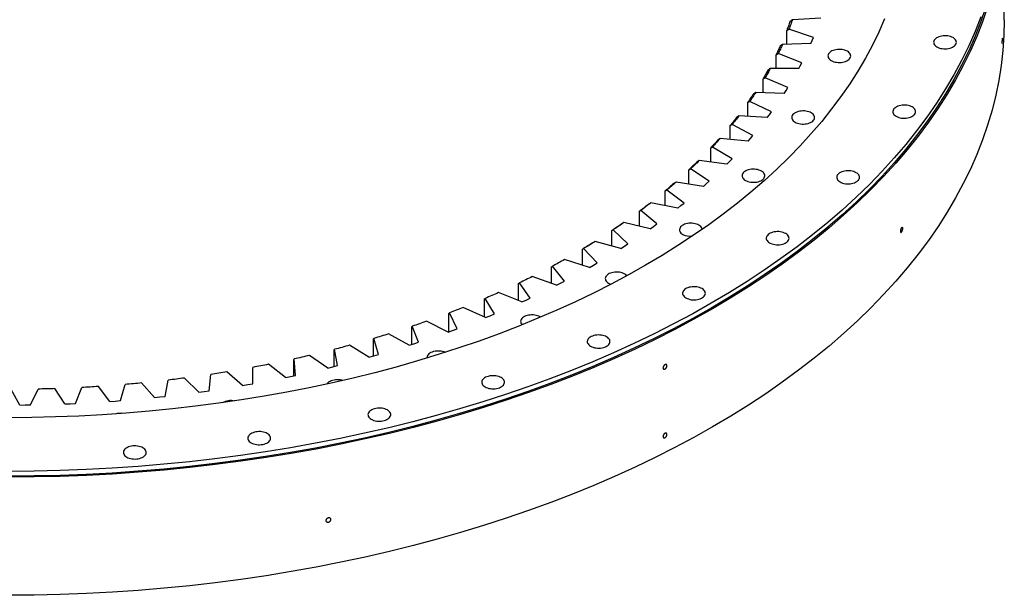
# Model space of a CAD drawing. Header units: millimetres. Extents: x -1621 to 15354, y 51780 to 65003.
# Tile 10 of 12: x 10079 to 11767, y 57390 to 58377. Entities that reach past the tile are written whole.
import ezdxf

# ---------------------------------------------------------------- set-up
doc = ezdxf.new("R2010")
doc.units = ezdxf.units.MM
doc.header["$LTSCALE"] = 50

msp = doc.modelspace()

# ---------------------------------------------------------------- linework, layer by layer
at = {"color": 7, "linetype": 'Continuous', "lineweight": 25}
for p, q in [((11766.8, 58375.9), (11766.8, 58578.4)), ((11403.6, 58376.7), (11399.4, 58373.2)), ((11452, 58379.7), (11403.6, 58376.7)), ((11393.9, 58358.6), (11397.6, 58360.6)), ((11393.9, 58334.8), (11393.9, 58358.6)), ((11439.6, 58346.4), (11397.6, 58360.6)), ((11386.6, 58334.6), (11382.4, 58331.2)), ((11435.2, 58336.1), (11386.6, 58334.6)), ((11435.2, 58336.1), (11437.4, 58341.2)), ((11437.4, 58341.2), (11439.6, 58346.4)), ((11375.6, 58316.7), (11379.1, 58318.7)), ((11375.6, 58293), (11375.6, 58316.7)), ((11419.7, 58303.1), (11379.1, 58318.7)), ((11414.3, 58293), (11417.1, 58298)), ((11417.1, 58298), (11419.7, 58303.1)), ((11365.6, 58293), (11361.4, 58289.8)), ((11414.3, 58293), (11365.6, 58293)), ((11353.3, 58275.6), (11356.6, 58277.4)), ((11353.3, 58251.8), (11353.3, 58275.6)), ((11395.7, 58260.6), (11356.6, 58277.4)), ((11340.8, 58252.2), (11336.6, 58249.1)), ((11389.4, 58250.6), (11340.8, 58252.2)), ((11389.4, 58250.6), (11392.6, 58255.6)), ((11392.6, 58255.6), (11395.7, 58260.6)), ((11327.1, 58235.2), (11330.3, 58236.9)), ((11327.1, 58211.3), (11327.1, 58235.2)), ((11367.7, 58218.9), (11330.3, 58236.9)), ((11360.5, 58209.1), (11364.2, 58214)), ((11364.2, 58214), (11367.7, 58218.9)), ((11297.1, 58195.6), (11300.2, 58197.2)), ((11335.9, 58178.1), (11300.2, 58197.2)), ((11312.1, 58212.2), (11307.9, 58209.2)), ((11360.5, 58209.1), (11312.1, 58212.2)), ((11297.1, 58171.5), (11297.1, 58195.6)), ((11279.7, 58173.2), (11275.6, 58170.3)), ((11327.7, 58168.6), (11279.7, 58173.2)), ((11327.7, 58168.6), (11331.9, 58173.3)), ((11331.9, 58173.3), (11335.9, 58178.1)), ((11263.5, 58157.1), (11266.4, 58158.6)), ((11263.5, 58132.7), (11263.5, 58157.1)), ((11300.2, 58138.4), (11266.4, 58158.6)), ((11243.6, 58135.3), (11239.5, 58132.5)), ((11291.2, 58129.1), (11243.6, 58135.3)), ((11291.2, 58129.1), (11295.7, 58133.7)), ((11295.7, 58133.7), (11300.2, 58138.4)), ((11226.2, 58119.7), (11229, 58121.1)), ((11226.2, 58094.9), (11226.2, 58119.7)), ((11260.8, 58099.9), (11229, 58121.1)), ((11204.1, 58098.5), (11200, 58095.9)), ((11250.9, 58090.9), (11204.1, 58098.5)), ((11250.9, 58090.9), (11255.9, 58095.4)), ((11255.9, 58095.4), (11260.8, 58099.9)), ((11185.5, 58083.5), (11188.1, 58084.9)), ((11185.5, 58058.3), (11185.5, 58083.5)), ((11217.8, 58062.6), (11188.1, 58084.9)), ((11161.1, 58063.1), (11157.1, 58060.6)), ((11207.1, 58054), (11161.1, 58063.1)), ((11212.5, 58058.3), (11217.8, 58062.6)), ((11141.4, 58048.7), (11143.8, 58050)), ((11141.4, 58022.8), (11141.4, 58048.7)), ((11171.4, 58026.8), (11143.8, 58050)), ((11207.1, 58054), (11212.5, 58058.3)), ((11114.8, 58029.1), (11110.9, 58026.7)), ((11159.9, 58018.5), (11114.8, 58029.1)), ((11094.1, 58015.3), (11096.3, 58016.5)), ((11094.1, 57988.7), (11094.1, 58015.3)), ((11121.7, 57992.5), (11096.3, 58016.5)), ((11159.9, 58018.5), (11165.7, 58022.6)), ((11165.7, 58022.6), (11171.4, 58026.8)), ((11065.3, 57996.5), (11061.5, 57994.3)), ((11109.4, 57984.6), (11065.3, 57996.5)), ((11043.7, 57983.4), (11045.7, 57984.6)), ((11043.7, 57956.1), (11043.7, 57983.4)), ((11068.8, 57959.8), (11045.7, 57984.6)), ((11109.4, 57984.6), (11115.6, 57988.5)), ((11115.6, 57988.5), (11121.7, 57992.5)), ((11055.8, 57952.3), (11012.9, 57965.6)), ((11062.3, 57956), (11068.8, 57959.8)), ((10990.4, 57953.2), (10992.1, 57954.3)), ((10990.4, 57924.9), (10990.4, 57953.2)), ((11012.8, 57928.9), (10992.1, 57954.3)), ((11055.8, 57952.3), (11062.3, 57956)), ((10999.2, 57921.8), (10957.6, 57936.4)), ((11006, 57925.3), (11012.8, 57928.9)), ((10934.2, 57924.7), (10935.8, 57925.8)), ((10934.2, 57895.2), (10934.2, 57924.7)), ((10954.1, 57899.7), (10935.8, 57925.8)), ((10999.2, 57921.8), (11006, 57925.3)), ((10875.5, 57898.1), (10876.9, 57899)), ((10875.5, 57867.2), (10875.5, 57898.1)), ((10892.6, 57872.4), (10876.9, 57899)), ((10939.7, 57893.1), (10899.6, 57909)), ((10939.7, 57893.1), (10946.9, 57896.3)), ((10946.9, 57896.3), (10954.1, 57899.7)), ((10877.7, 57866.3), (10839.1, 57883.4)), ((10813.2, 57841.5), (10776.3, 57859.8)), ((10814.3, 57873.3), (10815.5, 57874.2)), ((10814.3, 57841.9), (10814.3, 57873.3)), ((10828.7, 57847.2), (10815.5, 57874.2)), ((10877.7, 57866.3), (10885.2, 57869.3)), ((10885.2, 57869.3), (10892.6, 57872.4)), ((10750.9, 57850.5), (10751.8, 57851.4)), ((10750.9, 57820.1), (10750.9, 57850.5)), ((10762.5, 57823.9), (10751.8, 57851.4)), ((10813.2, 57841.5), (10821, 57844.3)), ((10821, 57844.3), (10828.7, 57847.2)), ((10685.4, 57829.7), (10686.1, 57830.5)), ((10685.4, 57800.3), (10685.4, 57829.7)), ((10694.2, 57802.8), (10686.1, 57830.5)), ((10746.5, 57818.7), (10711.4, 57838.2)), ((10618.1, 57811), (10618.5, 57811.8)), ((10618.1, 57782.4), (10618.1, 57811)), ((10623.9, 57783.9), (10618.5, 57811.8)), ((10677.7, 57798.1), (10644.5, 57818.7)), ((10746.5, 57818.7), (10754.5, 57821.3)), ((10754.5, 57821.3), (10762.5, 57823.9)), ((10549.1, 57794.4), (10549.3, 57795.3)), ((10549.1, 57766.6), (10549.1, 57794.4)), ((10552, 57767.2), (10549.3, 57795.3)), ((10607, 57779.7), (10575.8, 57801.3)), ((10677.7, 57798.1), (10685.9, 57800.4)), ((10685.9, 57800.4), (10694.2, 57802.8)), ((10478.7, 57752.8), (10478.6, 57780.9)), ((10478.6, 57780.1), (10478.6, 57780.9)), ((10478.6, 57752.8), (10478.6, 57780.1)), ((10534.8, 57763.6), (10505.7, 57786.1)), ((10607, 57779.7), (10615.5, 57781.8)), ((10615.5, 57781.8), (10623.9, 57783.9)), ((10328.4, 57731.1), (10333.6, 57759)), ((10386.2, 57738.3), (10361.5, 57762.5)), ((10404, 57740.8), (10406.6, 57768.8)), ((10461.1, 57749.8), (10434.2, 57773.2)), ((10534.8, 57763.6), (10543.4, 57765.4)), ((10543.4, 57765.4), (10552, 57767.2)), ((10079.1, 57716.3), (10064.2, 57743.1)), ((10097.5, 57716.5), (10110.6, 57743.6)), ((10156.6, 57718.1), (10139.1, 57744.4)), ((10174.9, 57718.9), (10185.4, 57746.4)), ((10233.7, 57722.4), (10213.8, 57748.1)), ((10251.9, 57723.8), (10259.8, 57751.5)), ((10310.3, 57729.1), (10288, 57754.1)), ((10395.1, 57739.5), (10404, 57740.8)), ((10461.1, 57749.8), (10469.9, 57751.3)), ((10469.9, 57751.3), (10478.7, 57752.8)), ((10242.8, 57723.1), (10251.9, 57723.8)), ((10310.3, 57729.1), (10319.4, 57730.1)), ((10319.4, 57730.1), (10328.4, 57731.1)), ((10386.2, 57738.3), (10395.1, 57739.5)), ((10079.1, 57716.3), (10088.3, 57716.4)), ((10088.3, 57716.4), (10097.5, 57716.5)), ((10156.6, 57718.1), (10165.7, 57718.5)), ((10165.7, 57718.5), (10174.9, 57718.9)), ((10233.7, 57722.4), (10242.8, 57723.1))]:
    msp.add_line(p, q, dxfattribs=at)
at = {"color": 7, "linetype": 'Continuous', "lineweight": 25, "flags": 128}
for points in [[(11735.2, 58399), (11726.5, 58373.8), (11716.7, 58348.7), (11705.7, 58323.7), (11693.6, 58298.9), (11680.3, 58274.3), (11666, 58249.9), (11650.6, 58225.7), (11634, 58201.8), (11616.4, 58178.1), (11597.7, 58154.7), (11578, 58131.6), (11557.2, 58108.8), (11535.4, 58086.4), (11512.6, 58064.2), (11488.8, 58042.4), (11464, 58021), (11438.2, 58000), (11411.5, 57979.3), (11383.9, 57959.1), (11355.4, 57939.3), (11326, 57919.9), (11295.7, 57901), (11264.5, 57882.6), (11232.6, 57864.6), (11199.8, 57847.1), (11166.3, 57830.1), (11131.9, 57813.7), (11096.9, 57797.7), (11061.2, 57782.3), (11024.7, 57767.4), (10987.6, 57753.1), (10949.9, 57739.4), (10911.5, 57726.2), (10872.6, 57713.6), (10833.1, 57701.6), (10793.1, 57690.2), (10752.6, 57679.4), (10711.6, 57669.3), (10670.1, 57659.7), (10628.2, 57650.8), (10586, 57642.5), (10543.4, 57634.9), (10500.4, 57627.9), (10457.2, 57621.6), (10413.7, 57615.9), (10369.9, 57610.9), (10325.9, 57606.5), (10281.8, 57602.8), (10237.4, 57599.8), (10193, 57597.4), (10148.5, 57595.7), (10103.9, 57594.7), (10059.3, 57594.4)], [(11738.2, 58398.7), (11729.5, 58373.4), (11719.6, 58348.2), (11708.6, 58323.2), (11696.5, 58298.4), (11683.2, 58273.8), (11668.8, 58249.3), (11653.4, 58225.1), (11636.8, 58201.1), (11619.1, 58177.4), (11600.4, 58154), (11580.7, 58130.9), (11559.9, 58108), (11538, 58085.5), (11515.2, 58063.3), (11491.3, 58041.5), (11466.5, 58020), (11440.7, 57999), (11413.9, 57978.3), (11386.2, 57958), (11357.7, 57938.2), (11328.2, 57918.8), (11297.8, 57899.8), (11266.7, 57881.4), (11234.6, 57863.3), (11201.8, 57845.8), (11168.2, 57828.8), (11133.8, 57812.3), (11098.7, 57796.3), (11062.9, 57780.9), (11026.4, 57766), (10989.2, 57751.7), (10951.4, 57737.9), (10913, 57724.7), (10874, 57712.1), (10834.5, 57700.1), (10794.4, 57688.7), (10753.8, 57677.9), (10712.7, 57667.7), (10671.2, 57658.1), (10629.2, 57649.2), (10586.9, 57640.9), (10544.2, 57633.2), (10501.2, 57626.2), (10457.9, 57619.9), (10414.3, 57614.2), (10370.4, 57609.1), (10326.4, 57604.8), (10282.1, 57601.1), (10237.8, 57598), (10193.2, 57595.7), (10148.6, 57594), (10104, 57593), (10059.3, 57592.6)], [(11726.5, 58381.9), (11716.7, 58356.8), (11705.7, 58331.9), (11693.6, 58307.1), (11680.3, 58282.5), (11666, 58258.1), (11650.6, 58233.9), (11634, 58210), (11616.4, 58186.3), (11597.7, 58162.9), (11578, 58139.8), (11557.2, 58117), (11535.4, 58094.5), (11512.6, 58072.4), (11488.8, 58050.6), (11464, 58029.2), (11438.2, 58008.2), (11411.5, 57987.5), (11383.9, 57967.3), (11355.4, 57947.5), (11326, 57928.1), (11295.7, 57909.2), (11264.5, 57890.7), (11232.6, 57872.8), (11199.8, 57855.3), (11166.3, 57838.3), (11131.9, 57821.8), (11096.9, 57805.9), (11061.2, 57790.5), (11024.7, 57775.6), (10987.6, 57761.3), (10949.9, 57747.5), (10911.5, 57734.4), (10872.6, 57721.8), (10833.1, 57709.8), (10793.1, 57698.4), (10752.6, 57687.6), (10711.6, 57677.4), (10670.1, 57667.9), (10628.2, 57659), (10586, 57650.7), (10543.4, 57643.1), (10500.4, 57636.1), (10457.2, 57629.7), (10413.7, 57624), (10369.9, 57619), (10325.9, 57614.7), (10281.8, 57611), (10237.4, 57607.9), (10193, 57605.6), (10148.5, 57603.9), (10103.9, 57602.9), (10059.3, 57602.5)], [(11561.6, 58378.3), (11551.6, 58355.7), (11540.6, 58333.2), (11528.7, 58310.9), (11515.7, 58288.8), (11501.7, 58266.9), (11486.7, 58245.2), (11470.7, 58223.8), (11453.8, 58202.5), (11435.9, 58181.6), (11417, 58160.9), (11397.3, 58140.6), (11376.6, 58120.5), (11355, 58100.8), (11332.5, 58081.3), (11309.2, 58062.3), (11285, 58043.6), (11260, 58025.2), (11234.1, 58007.3), (11207.4, 57989.7), (11180, 57972.6), (11151.8, 57955.9), (11122.8, 57939.6), (11093.1, 57923.7), (11062.7, 57908.3), (11031.6, 57893.4), (10999.8, 57878.9), (10967.4, 57865), (10934.4, 57851.5), (10900.7, 57838.5), (10866.5, 57826), (10831.8, 57814.1), (10796.5, 57802.7), (10760.7, 57791.8), (10724.4, 57781.5), (10687.7, 57771.7), (10650.5, 57762.5), (10612.9, 57753.9), (10575, 57745.8), (10536.7, 57738.3), (10498.1, 57731.3), (10459.1, 57725), (10419.9, 57719.3), (10380.5, 57714.1), (10340.8, 57709.6), (10301, 57705.6), (10260.9, 57702.2), (10220.8, 57699.5), (10180.5, 57697.4), (10140.1, 57695.8), (10099.7, 57694.9), (10059.3, 57694.6)], [(11766.8, 58375.9), (11766.2, 58350.1), (11764.4, 58324.3), (11761.5, 58298.5), (11757.4, 58272.8), (11752.2, 58247.2), (11745.7, 58221.7), (11738.2, 58196.2), (11729.5, 58170.9), (11719.6, 58145.7), (11708.6, 58120.7), (11696.5, 58095.9), (11683.2, 58071.3), (11668.8, 58046.8), (11653.4, 58022.6), (11636.8, 57998.6), (11619.1, 57974.9), (11600.4, 57951.5), (11580.7, 57928.4), (11559.9, 57905.5), (11538, 57883), (11515.2, 57860.8), (11491.3, 57839), (11466.5, 57817.5), (11440.7, 57796.5), (11413.9, 57775.8), (11386.2, 57755.5), (11357.7, 57735.7), (11328.2, 57716.3), (11297.8, 57697.3), (11266.7, 57678.9), (11234.6, 57660.8), (11201.8, 57643.3), (11168.2, 57626.3), (11133.8, 57609.8), (11098.7, 57593.8), (11062.9, 57578.4), (11026.4, 57563.5), (10989.2, 57549.2), (10951.4, 57535.4), (10913, 57522.2), (10874, 57509.6), (10834.5, 57497.6), (10794.4, 57486.2), (10753.8, 57475.4), (10712.7, 57465.2), (10671.2, 57455.6), (10629.2, 57446.7), (10586.9, 57438.4), (10544.2, 57430.7), (10501.2, 57423.7), (10457.9, 57417.4), (10414.3, 57411.7), (10370.4, 57406.6), (10326.4, 57402.3), (10282.1, 57398.6), (10237.8, 57395.5), (10193.2, 57393.2), (10148.6, 57391.5), (10104, 57390.5), (10059.3, 57390.1)], [(11399.4, 58373.2), (11398.7, 58371.4), (11398.1, 58369.5), (11397.4, 58367.7), (11396.7, 58365.9), (11396, 58364), (11395.3, 58362.2), (11394.6, 58360.4), (11393.9, 58358.6)], [(11403.6, 58376.7), (11402.8, 58374.7), (11402.1, 58372.7), (11401.4, 58370.7), (11400.6, 58368.6), (11399.9, 58366.6), (11399.1, 58364.6), (11398.3, 58362.6), (11397.6, 58360.6)], [(11651.3, 58330.2), (11653.3, 58329.2), (11655.6, 58328.3), (11658, 58327.7), (11660.5, 58327.2), (11663.1, 58326.9), (11665.8, 58326.9), (11668.4, 58327), (11671, 58327.4), (11673.5, 58328), (11675.8, 58328.7), (11677.9, 58329.6), (11679.8, 58330.7), (11681.4, 58332), (11682.7, 58333.3), (11683.7, 58334.7), (11684.3, 58336.2), (11684.6, 58337.7), (11684.5, 58339.3), (11684.1, 58340.8), (11683.3, 58342.3), (11682.1, 58343.6), (11680.7, 58344.9), (11678.9, 58346.1), (11676.9, 58347.1), (11674.7, 58347.9), (11672.3, 58348.6), (11669.7, 58349.1), (11667.1, 58349.3), (11664.5, 58349.4), (11661.8, 58349.2), (11659.2, 58348.9), (11656.7, 58348.3), (11654.4, 58347.5), (11652.3, 58346.6), (11650.4, 58345.5), (11648.8, 58344.3), (11647.5, 58343), (11646.5, 58341.5), (11645.9, 58340), (11645.6, 58338.5), (11645.7, 58337), (11646.2, 58335.5), (11647, 58334), (11648.1, 58332.6), (11649.6, 58331.3), (11651.3, 58330.2)], [(11382.4, 58331.2), (11381.6, 58329.4), (11380.7, 58327.6), (11379.9, 58325.8), (11379, 58323.9), (11378.2, 58322.1), (11377.3, 58320.3), (11376.4, 58318.5), (11375.6, 58316.7)], [(11386.6, 58334.6), (11385.7, 58332.6), (11384.8, 58330.6), (11383.8, 58328.6), (11382.9, 58326.6), (11381.9, 58324.6), (11381, 58322.6), (11380, 58320.7), (11379.1, 58318.7)], [(11470.2, 58306.7), (11472.2, 58305.7), (11474.5, 58304.9), (11476.9, 58304.2), (11479.4, 58303.8), (11482, 58303.5), (11484.7, 58303.4), (11487.3, 58303.6), (11489.9, 58304), (11492.4, 58304.5), (11494.7, 58305.3), (11496.8, 58306.2), (11498.7, 58307.3), (11500.3, 58308.5), (11501.6, 58309.9), (11502.6, 58311.3), (11503.2, 58312.8), (11503.5, 58314.3), (11503.4, 58315.9), (11503, 58317.4), (11502.2, 58318.8), (11501, 58320.2), (11499.5, 58321.5), (11497.8, 58322.7), (11495.8, 58323.7), (11493.6, 58324.5), (11491.2, 58325.2), (11488.6, 58325.6), (11486, 58325.9), (11483.3, 58326), (11480.7, 58325.8), (11478.1, 58325.4), (11475.6, 58324.9), (11473.3, 58324.1), (11471.2, 58323.2), (11469.3, 58322.1), (11467.7, 58320.9), (11466.4, 58319.5), (11465.4, 58318.1), (11464.8, 58316.6), (11464.5, 58315.1), (11464.6, 58313.5), (11465.1, 58312), (11465.9, 58310.6), (11467, 58309.2), (11468.5, 58307.9), (11470.2, 58306.7)], [(11361.4, 58289.8), (11360.4, 58288), (11359.4, 58286.2), (11358.4, 58284.4), (11357.4, 58282.7), (11356.4, 58280.9), (11355.3, 58279.1), (11354.3, 58277.3), (11353.3, 58275.6)], [(11365.6, 58293), (11364.5, 58291.1), (11363.4, 58289.1), (11362.3, 58287.1), (11361.2, 58285.2), (11360.1, 58283.2), (11358.9, 58281.3), (11357.8, 58279.3), (11356.6, 58277.4)], [(11336.6, 58249.1), (11335.4, 58247.3), (11334.3, 58245.6), (11333.1, 58243.8), (11331.9, 58242.1), (11330.7, 58240.4), (11329.5, 58238.6), (11328.3, 58236.9), (11327.1, 58235.2)], [(11340.8, 58252.2), (11339.5, 58250.3), (11338.2, 58248.4), (11336.9, 58246.4), (11335.6, 58244.5), (11334.3, 58242.6), (11333, 58240.7), (11331.6, 58238.8), (11330.3, 58236.9)], [(11581.4, 58211.3), (11583.4, 58210.3), (11585.7, 58209.4), (11588.1, 58208.8), (11590.6, 58208.3), (11593.2, 58208.1), (11595.9, 58208), (11598.5, 58208.2), (11601.1, 58208.5), (11603.6, 58209.1), (11605.9, 58209.8), (11608, 58210.8), (11609.9, 58211.9), (11611.5, 58213.1), (11612.8, 58214.4), (11613.8, 58215.8), (11614.4, 58217.3), (11614.7, 58218.9), (11614.6, 58220.4), (11614.2, 58221.9), (11613.4, 58223.4), (11612.2, 58224.8), (11610.8, 58226.1), (11609, 58227.2), (11607, 58228.2), (11604.8, 58229.1), (11602.4, 58229.7), (11599.8, 58230.2), (11597.2, 58230.4), (11594.6, 58230.5), (11591.9, 58230.3), (11589.3, 58230), (11586.8, 58229.4), (11584.5, 58228.7), (11582.4, 58227.7), (11580.5, 58226.6), (11578.9, 58225.4), (11577.6, 58224.1), (11576.6, 58222.7), (11576, 58221.2), (11575.7, 58219.6), (11575.8, 58218.1), (11576.3, 58216.6), (11577.1, 58215.1), (11578.2, 58213.7), (11579.7, 58212.4), (11581.4, 58211.3)], [(11408.2, 58201.3), (11410.2, 58200.3), (11412.4, 58199.4), (11414.8, 58198.8), (11417.4, 58198.3), (11420, 58198), (11422.7, 58198), (11425.3, 58198.1), (11427.9, 58198.5), (11430.4, 58199.1), (11432.7, 58199.8), (11434.8, 58200.7), (11436.7, 58201.8), (11438.3, 58203.1), (11439.6, 58204.4), (11440.6, 58205.8), (11441.2, 58207.3), (11441.5, 58208.8), (11441.4, 58210.4), (11440.9, 58211.9), (11440.1, 58213.4), (11439, 58214.7), (11437.5, 58216), (11435.8, 58217.2), (11433.8, 58218.2), (11431.6, 58219), (11429.1, 58219.7), (11426.6, 58220.2), (11424, 58220.4), (11421.3, 58220.5), (11418.7, 58220.3), (11416.1, 58220), (11413.6, 58219.4), (11411.3, 58218.6), (11409.2, 58217.7), (11407.3, 58216.6), (11405.7, 58215.4), (11404.4, 58214.1), (11403.4, 58212.6), (11402.8, 58211.1), (11402.5, 58209.6), (11402.6, 58208.1), (11403, 58206.6), (11403.9, 58205.1), (11405, 58203.7), (11406.5, 58202.4), (11408.2, 58201.3)], [(11307.9, 58209.2), (11306.6, 58207.5), (11305.3, 58205.8), (11303.9, 58204.1), (11302.6, 58202.4), (11301.2, 58200.7), (11299.9, 58199), (11298.5, 58197.3), (11297.1, 58195.6)], [(11312.1, 58212.2), (11310.6, 58210.3), (11309.2, 58208.5), (11307.7, 58206.6), (11306.2, 58204.7), (11304.7, 58202.8), (11303.2, 58201), (11301.7, 58199.1), (11300.2, 58197.2)], [(11275.6, 58170.3), (11274.1, 58168.7), (11272.6, 58167), (11271.1, 58165.4), (11269.6, 58163.7), (11268.1, 58162.1), (11266.5, 58160.4), (11265, 58158.8), (11263.5, 58157.1)], [(11279.7, 58173.2), (11278.1, 58171.4), (11276.4, 58169.6), (11274.8, 58167.7), (11273.1, 58165.9), (11271.4, 58164.1), (11269.8, 58162.3), (11268.1, 58160.4), (11266.4, 58158.6)], [(11239.5, 58132.5), (11237.9, 58130.9), (11236.3, 58129.3), (11234.6, 58127.7), (11232.9, 58126.1), (11231.3, 58124.5), (11229.6, 58122.9), (11227.9, 58121.3), (11226.2, 58119.7)], [(11243.6, 58135.3), (11241.8, 58133.5), (11240, 58131.7), (11238.2, 58130), (11236.4, 58128.2), (11234.5, 58126.4), (11232.7, 58124.7), (11230.8, 58122.9), (11229, 58121.1)], [(11322.9, 58101.4), (11324.9, 58100.4), (11327.1, 58099.5), (11329.5, 58098.9), (11332, 58098.4), (11334.7, 58098.1), (11337.3, 58098.1), (11340, 58098.2), (11342.6, 58098.6), (11345, 58099.2), (11347.4, 58099.9), (11349.5, 58100.8), (11351.4, 58101.9), (11353, 58103.2), (11354.3, 58104.5), (11355.2, 58105.9), (11355.9, 58107.4), (11356.1, 58109), (11356.1, 58110.5), (11355.6, 58112), (11354.8, 58113.5), (11353.7, 58114.9), (11352.2, 58116.1), (11350.4, 58117.3), (11348.4, 58118.3), (11346.2, 58119.1), (11343.8, 58119.8), (11341.3, 58120.3), (11338.7, 58120.5), (11336, 58120.6), (11333.3, 58120.4), (11330.8, 58120.1), (11328.3, 58119.5), (11326, 58118.7), (11323.8, 58117.8), (11322, 58116.7), (11320.4, 58115.5), (11319, 58114.2), (11318.1, 58112.7), (11317.4, 58111.2), (11317.2, 58109.7), (11317.3, 58108.2), (11317.7, 58106.7), (11318.5, 58105.2), (11319.7, 58103.8), (11321.1, 58102.5), (11322.9, 58101.4)], [(11485.2, 58098.7), (11487.3, 58097.7), (11489.5, 58096.8), (11491.9, 58096.2), (11494.4, 58095.7), (11497, 58095.5), (11499.7, 58095.4), (11502.4, 58095.6), (11504.9, 58095.9), (11507.4, 58096.5), (11509.7, 58097.2), (11511.9, 58098.2), (11513.7, 58099.3), (11515.3, 58100.5), (11516.6, 58101.8), (11517.6, 58103.3), (11518.3, 58104.7), (11518.5, 58106.3), (11518.4, 58107.8), (11518, 58109.3), (11517.2, 58110.8), (11516, 58112.2), (11514.6, 58113.5), (11512.8, 58114.6), (11510.8, 58115.6), (11508.6, 58116.5), (11506.2, 58117.1), (11503.7, 58117.6), (11501, 58117.9), (11498.4, 58117.9), (11495.7, 58117.7), (11493.1, 58117.4), (11490.7, 58116.8), (11488.3, 58116.1), (11486.2, 58115.1), (11484.3, 58114.1), (11482.7, 58112.8), (11481.4, 58111.5), (11480.5, 58110.1), (11479.8, 58108.6), (11479.5, 58107), (11479.6, 58105.5), (11480.1, 58104), (11480.9, 58102.5), (11482, 58101.1), (11483.5, 58099.9), (11485.2, 58098.7)], [(11200, 58095.9), (11198.2, 58094.4), (11196.4, 58092.8), (11194.6, 58091.3), (11192.8, 58089.7), (11191, 58088.2), (11189.2, 58086.6), (11187.3, 58085.1), (11185.5, 58083.5)], [(11204.1, 58098.5), (11202.1, 58096.8), (11200.1, 58095.1), (11198.1, 58093.4), (11196.1, 58091.7), (11194.1, 58090), (11192.1, 58088.3), (11190.1, 58086.6), (11188.1, 58084.9)], [(11161.1, 58063.1), (11158.9, 58061.4), (11156.8, 58059.8), (11154.6, 58058.1), (11152.5, 58056.5), (11150.3, 58054.9), (11148.2, 58053.2), (11146, 58051.6), (11143.8, 58050)], [(11157.1, 58060.6), (11155.1, 58059.1), (11153.2, 58057.6), (11151.3, 58056.1), (11149.3, 58054.6), (11147.3, 58053.1), (11145.4, 58051.7), (11143.4, 58050.2), (11141.4, 58048.7)], [(11114.8, 58029.1), (11112.5, 58027.5), (11110.2, 58025.9), (11107.9, 58024.3), (11105.6, 58022.8), (11103.3, 58021.2), (11101, 58019.6), (11098.6, 58018.1), (11096.3, 58016.5)], [(11248.9, 58017.5), (11248.9, 58017.9), (11248.4, 58019.4), (11247.6, 58020.9), (11246.5, 58022.2), (11245, 58023.5), (11243.3, 58024.7), (11241.2, 58025.7), (11239, 58026.5), (11236.6, 58027.2), (11234.1, 58027.7), (11231.5, 58027.9), (11228.8, 58028), (11226.2, 58027.8), (11223.6, 58027.5), (11221.1, 58026.9), (11218.8, 58026.1), (11216.7, 58025.2), (11214.8, 58024.1), (11213.2, 58022.9), (11211.9, 58021.6), (11210.9, 58020.1), (11210.3, 58018.6), (11210, 58017.1), (11210.1, 58015.6), (11210.5, 58014.1), (11211.3, 58012.6), (11212.5, 58011.2), (11213.9, 58009.9), (11215.7, 58008.8)], [(11110.9, 58026.7), (11108.8, 58025.3), (11106.7, 58023.8), (11104.6, 58022.4), (11102.5, 58021), (11100.4, 58019.6), (11098.3, 58018.1), (11096.2, 58016.7), (11094.1, 58015.3)], [(11364.4, 57994.3), (11366.4, 57993.3), (11368.7, 57992.5), (11371.1, 57991.8), (11373.6, 57991.3), (11376.2, 57991.1), (11378.9, 57991), (11381.5, 57991.2), (11384.1, 57991.5), (11386.6, 57992.1), (11388.9, 57992.9), (11391, 57993.8), (11392.9, 57994.9), (11394.5, 57996.1), (11395.8, 57997.4), (11396.8, 57998.9), (11397.4, 58000.4), (11397.7, 58001.9), (11397.6, 58003.4), (11397.2, 58004.9), (11396.4, 58006.4), (11395.2, 58007.8), (11393.8, 58009.1), (11392, 58010.2), (11390, 58011.2), (11387.8, 58012.1), (11385.4, 58012.7), (11382.8, 58013.2), (11380.2, 58013.5), (11377.6, 58013.5), (11374.9, 58013.4), (11372.3, 58013), (11369.8, 58012.4), (11367.5, 58011.7), (11365.4, 58010.8), (11363.5, 58009.7), (11361.9, 58008.4), (11360.6, 58007.1), (11359.6, 58005.7), (11359, 58004.2), (11358.7, 58002.7), (11358.8, 58001.1), (11359.3, 57999.6), (11360.1, 57998.1), (11361.2, 57996.8), (11362.7, 57995.5), (11364.4, 57994.3)], [(11061.5, 57994.3), (11059.3, 57992.9), (11057.1, 57991.6), (11054.9, 57990.2), (11052.7, 57988.9), (11050.4, 57987.5), (11048.2, 57986.1), (11045.9, 57984.8), (11043.7, 57983.4)], [(11065.3, 57996.5), (11062.9, 57995), (11060.5, 57993.5), (11058, 57992), (11055.6, 57990.5), (11053.1, 57989), (11050.6, 57987.6), (11048.2, 57986.1), (11045.7, 57984.6)], [(11012.9, 57965.6), (11010.3, 57964.2), (11007.7, 57962.8), (11005.1, 57961.4), (11002.6, 57959.9), (11000, 57958.5), (10997.4, 57957.1), (10994.8, 57955.7), (10992.1, 57954.3)], [(11119.8, 57937.9), (11119.3, 57938.5), (11117.8, 57939.8), (11116, 57940.9), (11114, 57942), (11111.8, 57942.8), (11109.4, 57943.5), (11106.9, 57943.9), (11104.2, 57944.2), (11101.6, 57944.2), (11098.9, 57944.1), (11096.4, 57943.7), (11093.9, 57943.1), (11091.6, 57942.4), (11089.4, 57941.5), (11087.6, 57940.4), (11085.9, 57939.2), (11084.6, 57937.8), (11083.7, 57936.4), (11083, 57934.9), (11082.8, 57933.4), (11082.9, 57931.8), (11083.3, 57930.3), (11084.1, 57928.9), (11085.3, 57927.5), (11086.7, 57926.2), (11088.5, 57925), (11088.5, 57925)], [(10957.6, 57936.4), (10954.9, 57935.1), (10952.2, 57933.7), (10949.5, 57932.4), (10946.7, 57931.1), (10944, 57929.7), (10941.3, 57928.4), (10938.6, 57927.1), (10935.8, 57925.8)], [(11088.5, 57925), (11090.5, 57924), (11092.3, 57923.3)], [(11221, 57899.9), (11223.1, 57898.9), (11225.3, 57898.1), (11227.7, 57897.4), (11230.2, 57896.9), (11232.8, 57896.7), (11235.5, 57896.6), (11238.1, 57896.8), (11240.7, 57897.2), (11243.2, 57897.7), (11245.5, 57898.5), (11247.7, 57899.4), (11249.5, 57900.5), (11251.1, 57901.7), (11252.4, 57903.1), (11253.4, 57904.5), (11254.1, 57906), (11254.3, 57907.5), (11254.2, 57909), (11253.8, 57910.6), (11253, 57912), (11251.8, 57913.4), (11250.4, 57914.7), (11248.6, 57915.8), (11246.6, 57916.9), (11244.4, 57917.7), (11242, 57918.4), (11239.5, 57918.8), (11236.8, 57919.1), (11234.2, 57919.1), (11231.5, 57919), (11228.9, 57918.6), (11226.5, 57918.1), (11224.1, 57917.3), (11222, 57916.4), (11220.1, 57915.3), (11218.5, 57914.1), (11217.2, 57912.7), (11216.2, 57911.3), (11215.6, 57909.8), (11215.3, 57908.3), (11215.4, 57906.7), (11215.9, 57905.2), (11216.7, 57903.8), (11217.8, 57902.4), (11219.3, 57901.1), (11221, 57899.9)], [(10899.6, 57909), (10896.8, 57907.7), (10894, 57906.5), (10891.1, 57905.2), (10888.3, 57904), (10885.4, 57902.7), (10882.6, 57901.5), (10879.7, 57900.3), (10876.9, 57899)], [(10839.1, 57883.4), (10836.2, 57882.3), (10833.2, 57881.1), (10830.3, 57879.9), (10827.3, 57878.8), (10824.4, 57877.6), (10821.4, 57876.5), (10818.5, 57875.4), (10815.5, 57874.2)], [(10776.3, 57859.8), (10773.3, 57858.8), (10770.2, 57857.7), (10767.2, 57856.6), (10764.1, 57855.6), (10761.1, 57854.5), (10758, 57853.4), (10754.9, 57852.4), (10751.8, 57851.4)], [(10972, 57866.9), (10971, 57867.5), (10969, 57868.5), (10966.8, 57869.4), (10964.3, 57870), (10961.8, 57870.5), (10959.2, 57870.7), (10956.5, 57870.8), (10953.9, 57870.6), (10951.3, 57870.3), (10948.8, 57869.7), (10946.5, 57869), (10944.4, 57868), (10942.5, 57866.9), (10940.9, 57865.7), (10939.6, 57864.4), (10938.6, 57862.9), (10938, 57861.5), (10937.7, 57859.9), (10937.8, 57858.4), (10938.2, 57856.9), (10939.1, 57855.4), (10940.2, 57854), (10940.4, 57853.9)], [(10711.4, 57838.2), (10708.2, 57837.3), (10705.1, 57836.3), (10701.9, 57835.3), (10698.8, 57834.3), (10695.6, 57833.4), (10692.5, 57832.4), (10689.3, 57831.5), (10686.1, 57830.5)], [(11057.5, 57817.2), (11059.6, 57816.1), (11061.8, 57815.3), (11064.2, 57814.6), (11066.7, 57814.2), (11069.3, 57813.9), (11072, 57813.9), (11074.6, 57814), (11077.2, 57814.4), (11079.7, 57814.9), (11082, 57815.7), (11084.2, 57816.6), (11086, 57817.7), (11087.6, 57818.9), (11088.9, 57820.3), (11089.9, 57821.7), (11090.6, 57823.2), (11090.8, 57824.7), (11090.7, 57826.3), (11090.3, 57827.8), (11089.5, 57829.2), (11088.3, 57830.6), (11086.9, 57831.9), (11085.1, 57833.1), (11083.1, 57834.1), (11080.9, 57834.9), (11078.5, 57835.6), (11076, 57836), (11073.3, 57836.3), (11070.7, 57836.4), (11068, 57836.2), (11065.4, 57835.8), (11063, 57835.3), (11060.6, 57834.5), (11058.5, 57833.6), (11056.6, 57832.5), (11055, 57831.3), (11053.7, 57829.9), (11052.8, 57828.5), (11052.1, 57827), (11051.8, 57825.5), (11051.9, 57824), (11052.4, 57822.4), (11053.2, 57821), (11054.3, 57819.6), (11055.8, 57818.3), (11057.5, 57817.2)], [(10644.5, 57818.7), (10641.3, 57817.8), (10638, 57817), (10634.8, 57816.1), (10631.5, 57815.2), (10628.3, 57814.4), (10625, 57813.5), (10621.8, 57812.7), (10618.5, 57811.8)], [(10808.7, 57806.6), (10808.6, 57806.6), (10806.3, 57807.5), (10803.9, 57808.1), (10801.4, 57808.6), (10798.8, 57808.9), (10796.1, 57808.9), (10793.5, 57808.8), (10790.9, 57808.4), (10788.4, 57807.8), (10786.1, 57807.1), (10784, 57806.1), (10782.1, 57805.1), (10780.5, 57803.8), (10779.2, 57802.5), (10778.2, 57801.1), (10777.6, 57799.6), (10777.3, 57798), (10777.3, 57796.8)], [(10575.8, 57801.3), (10572.5, 57800.6), (10569.2, 57799.8), (10565.9, 57799), (10562.6, 57798.3), (10559.3, 57797.5), (10555.9, 57796.8), (10552.6, 57796), (10549.3, 57795.3)], [(10505.7, 57786.1), (10502.3, 57785.5), (10498.9, 57784.8), (10495.5, 57784.2), (10492.1, 57783.5), (10488.8, 57782.9), (10485.4, 57782.2), (10482, 57781.6), (10478.6, 57780.9)], [(10361.5, 57762.5), (10358, 57762.1), (10354.6, 57761.6), (10351.1, 57761.2), (10347.6, 57760.7), (10344.1, 57760.3), (10340.6, 57759.9), (10337.1, 57759.5), (10333.6, 57759)], [(10434.2, 57773.2), (10430.7, 57772.6), (10427.3, 57772.1), (10423.8, 57771.5), (10420.4, 57771), (10417, 57770.4), (10413.5, 57769.9), (10410.1, 57769.4), (10406.6, 57768.8)], [(10632.8, 57758.4), (10630.9, 57758.9), (10628.3, 57759.3), (10625.7, 57759.6), (10623.1, 57759.7), (10620.4, 57759.5), (10617.8, 57759.1), (10615.4, 57758.6), (10613, 57757.8), (10610.9, 57756.9), (10609, 57755.8), (10607.4, 57754.6), (10606.1, 57753.2), (10605.4, 57752.2)], [(10876.7, 57747.4), (10878.7, 57746.4), (10881, 57745.6), (10883.4, 57744.9), (10885.9, 57744.4), (10888.5, 57744.2), (10891.2, 57744.1), (10893.8, 57744.3), (10896.4, 57744.6), (10898.9, 57745.2), (10901.2, 57746), (10903.3, 57746.9), (10905.2, 57748), (10906.8, 57749.2), (10908.1, 57750.5), (10909.1, 57752), (10909.7, 57753.5), (10910, 57755), (10909.9, 57756.5), (10909.5, 57758), (10908.7, 57759.5), (10907.5, 57760.9), (10906.1, 57762.2), (10904.3, 57763.3), (10902.3, 57764.3), (10900.1, 57765.2), (10897.7, 57765.8), (10895.1, 57766.3), (10892.5, 57766.6), (10889.9, 57766.6), (10887.2, 57766.5), (10884.6, 57766.1), (10882.1, 57765.5), (10879.8, 57764.8), (10877.7, 57763.9), (10875.8, 57762.8), (10874.2, 57761.5), (10872.9, 57760.2), (10871.9, 57758.8), (10871.3, 57757.3), (10871, 57755.8), (10871.1, 57754.2), (10871.6, 57752.7), (10872.4, 57751.2), (10873.5, 57749.8), (10875, 57748.6), (10876.7, 57747.4)], [(10139.1, 57744.4), (10135.5, 57744.3), (10132, 57744.2), (10128.4, 57744.1), (10124.8, 57744), (10121.3, 57743.9), (10117.7, 57743.8), (10114.1, 57743.7), (10110.6, 57743.6)], [(10213.8, 57748.1), (10210.2, 57747.9), (10206.7, 57747.6), (10203.1, 57747.4), (10199.6, 57747.2), (10196, 57747), (10192.5, 57746.8), (10188.9, 57746.6), (10185.4, 57746.4)], [(10288, 57754.1), (10284.5, 57753.8), (10280.9, 57753.5), (10277.4, 57753.1), (10273.9, 57752.8), (10270.4, 57752.5), (10266.8, 57752.2), (10263.3, 57751.9), (10259.8, 57751.5)], [(10681.7, 57691.9), (10683.7, 57690.9), (10685.9, 57690), (10688.3, 57689.4), (10690.9, 57688.9), (10693.5, 57688.6), (10696.1, 57688.6), (10698.8, 57688.7), (10701.4, 57689.1), (10703.9, 57689.7), (10706.2, 57690.4), (10708.3, 57691.4), (10710.2, 57692.4), (10711.8, 57693.7), (10713.1, 57695), (10714.1, 57696.4), (10714.7, 57697.9), (10715, 57699.5), (10714.9, 57701), (10714.4, 57702.5), (10713.6, 57704), (10712.5, 57705.4), (10711, 57706.6), (10709.3, 57707.8), (10707.3, 57708.8), (10705, 57709.7), (10702.6, 57710.3), (10700.1, 57710.8), (10697.5, 57711), (10694.8, 57711.1), (10692.2, 57710.9), (10689.6, 57710.6), (10687.1, 57710), (10684.8, 57709.3), (10682.7, 57708.3), (10680.8, 57707.2), (10679.2, 57706), (10677.9, 57704.7), (10676.9, 57703.2), (10676.3, 57701.8), (10676, 57700.2), (10676.1, 57698.7), (10676.5, 57697.2), (10677.3, 57695.7), (10678.5, 57694.3), (10679.9, 57693), (10681.7, 57691.9)], [(10475.8, 57651.5), (10477.8, 57650.5), (10480, 57649.7), (10482.4, 57649), (10484.9, 57648.6), (10487.6, 57648.3), (10490.2, 57648.2), (10492.9, 57648.4), (10495.5, 57648.8), (10497.9, 57649.3), (10500.3, 57650.1), (10502.4, 57651), (10504.3, 57652.1), (10505.9, 57653.3), (10507.2, 57654.7), (10508.1, 57656.1), (10508.8, 57657.6), (10509, 57659.1), (10509, 57660.6), (10508.5, 57662.2), (10507.7, 57663.6), (10506.6, 57665), (10505.1, 57666.3), (10503.3, 57667.4), (10501.3, 57668.5), (10499.1, 57669.3), (10496.7, 57670), (10494.2, 57670.4), (10491.6, 57670.7), (10488.9, 57670.7), (10486.2, 57670.6), (10483.7, 57670.2), (10481.2, 57669.7), (10478.9, 57668.9), (10476.7, 57668), (10474.9, 57666.9), (10473.3, 57665.7), (10471.9, 57664.3), (10471, 57662.9), (10470.3, 57661.4), (10470.1, 57659.9), (10470.2, 57658.3), (10470.6, 57656.8), (10471.4, 57655.4), (10472.6, 57654), (10474, 57652.7), (10475.8, 57651.5)], [(10262.5, 57627), (10264.5, 57626), (10266.7, 57625.2), (10269.1, 57624.5), (10271.7, 57624.1), (10274.3, 57623.8), (10276.9, 57623.7), (10279.6, 57623.9), (10282.2, 57624.3), (10284.6, 57624.8), (10287, 57625.6), (10289.1, 57626.5), (10291, 57627.6), (10292.6, 57628.8), (10293.9, 57630.2), (10294.9, 57631.6), (10295.5, 57633.1), (10295.8, 57634.6), (10295.7, 57636.1), (10295.2, 57637.7), (10294.4, 57639.1), (10293.3, 57640.5), (10291.8, 57641.8), (10290.1, 57643), (10288.1, 57644), (10285.8, 57644.8), (10283.4, 57645.5), (10280.9, 57645.9), (10278.3, 57646.2), (10275.6, 57646.2), (10273, 57646.1), (10270.4, 57645.7), (10267.9, 57645.2), (10265.6, 57644.4), (10263.5, 57643.5), (10261.6, 57642.4), (10260, 57641.2), (10258.7, 57639.8), (10257.7, 57638.4), (10257.1, 57636.9), (10256.8, 57635.4), (10256.9, 57633.8), (10257.3, 57632.3), (10258.1, 57630.9), (10259.3, 57629.5), (10260.7, 57628.2), (10262.5, 57627)]]:
    msp.add_lwpolyline(points, dxfattribs=at)
at = {"color": 7, "linetype": 'Continuous', "lineweight": 25}
for centre, radius, start, end in [((11229.3, 58035), 29.5, 242.5686, 274.3219), ((10441, 57694.3), 29.6, 77.4796, 119.0861), ((10251.8, 57669.9), 32.2, 82.6282, 105.5667)]:
    msp.add_arc(centre, radius, start, end, dxfattribs=at)
for points in [[(11763.4, 58343.4), (11763.4, 58343.1), (11763.4, 58342.9), (11763.4, 58342.3), (11763.4, 58342.1), (11763.4, 58341.5), (11763.4, 58341.2), (11763.3, 58340.6), (11763.3, 58340.3), (11763.3, 58339.7), (11763.3, 58339.4), (11763.3, 58338.9), (11763.2, 58338.6), (11763.2, 58338.1), (11763.2, 58337.9), (11763.2, 58337.5), (11763.1, 58337.3), (11763.1, 58336.9), (11763.1, 58336.8), (11763, 58336.6), (11763, 58336.5), (11763, 58336.3), (11763, 58336.3), (11762.9, 58336.3), (11762.9, 58336.3), (11762.9, 58336.4), (11762.9, 58336.5), (11762.9, 58336.7), (11762.8, 58336.8), (11762.8, 58337.1), (11762.8, 58337.3), (11762.8, 58337.7), (11762.8, 58338), (11762.8, 58338.4), (11762.8, 58338.7), (11762.8, 58339.2), (11762.8, 58339.5), (11762.8, 58340.1), (11762.9, 58340.4), (11762.9, 58341), (11762.9, 58341.3), (11762.9, 58341.8), (11762.9, 58342.1), (11763, 58342.7), (11763, 58342.9), (11763, 58343.4), (11763, 58343.7), (11763.1, 58344.1), (11763.1, 58344.3), (11763.1, 58344.6), (11763.2, 58344.8), (11763.2, 58345), (11763.2, 58345.1), (11763.2, 58345.2), (11763.3, 58345.3), (11763.3, 58345.3), (11763.3, 58345.3), (11763.3, 58345.2), (11763.3, 58345.1), (11763.4, 58344.9), (11763.4, 58344.7), (11763.4, 58344.4), (11763.4, 58344.3), (11763.4, 58343.8), (11763.4, 58343.6), (11763.4, 58343.4)], [(11592.7, 58019), (11592.7, 58018.7), (11592.7, 58018.5), (11592.6, 58017.9), (11592.6, 58017.7), (11592.5, 58017.1), (11592.4, 58016.8), (11592.3, 58016.3), (11592.2, 58016), (11592, 58015.4), (11591.9, 58015.1), (11591.7, 58014.6), (11591.6, 58014.4), (11591.3, 58013.9), (11591.2, 58013.7), (11590.9, 58013.3), (11590.8, 58013.1), (11590.6, 58012.8), (11590.4, 58012.7), (11590.2, 58012.5), (11590, 58012.4), (11589.8, 58012.3), (11589.7, 58012.3), (11589.5, 58012.3), (11589.4, 58012.3), (11589.2, 58012.5), (11589.1, 58012.5), (11589, 58012.8), (11588.9, 58012.9), (11588.8, 58013.2), (11588.7, 58013.4), (11588.7, 58013.8), (11588.7, 58014.1), (11588.7, 58014.6), (11588.7, 58014.8), (11588.7, 58015.3), (11588.8, 58015.6), (11588.9, 58016.2), (11588.9, 58016.5), (11589.1, 58017), (11589.2, 58017.3), (11589.4, 58017.9), (11589.5, 58018.1), (11589.7, 58018.7), (11589.8, 58018.9), (11590, 58019.4), (11590.2, 58019.6), (11590.4, 58020), (11590.5, 58020.2), (11590.8, 58020.5), (11590.9, 58020.6), (11591.2, 58020.8), (11591.3, 58020.9), (11591.6, 58021), (11591.7, 58021), (11591.9, 58021), (11592, 58021), (11592.2, 58020.8), (11592.3, 58020.7), (11592.4, 58020.5), (11592.5, 58020.4), (11592.6, 58020), (11592.6, 58019.9), (11592.7, 58019.4), (11592.7, 58019.2), (11592.7, 58019)], [(11188.5, 57783.4), (11188.5, 57783.2), (11188.5, 57783), (11188.4, 57782.4), (11188.3, 57782.2), (11188.1, 57781.6), (11188, 57781.4), (11187.8, 57780.9), (11187.6, 57780.6), (11187.3, 57780.1), (11187.2, 57779.9), (11186.8, 57779.4), (11186.6, 57779.2), (11186.2, 57778.8), (11186, 57778.6), (11185.5, 57778.3), (11185.3, 57778.2), (11184.9, 57777.9), (11184.7, 57777.9), (11184.2, 57777.7), (11184, 57777.7), (11183.6, 57777.7), (11183.4, 57777.7), (11183, 57777.8), (11182.9, 57777.8), (11182.6, 57778), (11182.4, 57778.1), (11182.2, 57778.4), (11182.1, 57778.6), (11181.9, 57778.9), (11181.8, 57779.1), (11181.7, 57779.5), (11181.7, 57779.8), (11181.7, 57780.3), (11181.7, 57780.5), (11181.8, 57781), (11181.9, 57781.3), (11182.1, 57781.8), (11182.2, 57782.1), (11182.4, 57782.6), (11182.6, 57782.9), (11182.9, 57783.4), (11183, 57783.6), (11183.4, 57784.1), (11183.6, 57784.3), (11184, 57784.7), (11184.2, 57784.8), (11184.7, 57785.2), (11184.9, 57785.3), (11185.3, 57785.5), (11185.5, 57785.6), (11186, 57785.7), (11186.2, 57785.8), (11186.6, 57785.8), (11186.8, 57785.8), (11187.2, 57785.7), (11187.3, 57785.6), (11187.6, 57785.5), (11187.8, 57785.3), (11188, 57785.1), (11188.1, 57784.9), (11188.3, 57784.5), (11188.4, 57784.4), (11188.5, 57783.9), (11188.5, 57783.7), (11188.5, 57783.4)], [(11188.5, 57665.9), (11188.5, 57665.6), (11188.5, 57665.4), (11188.4, 57664.9), (11188.3, 57664.6), (11188.1, 57664.1), (11188, 57663.8), (11187.8, 57663.3), (11187.6, 57663), (11187.3, 57662.5), (11187.2, 57662.3), (11186.8, 57661.8), (11186.6, 57661.6), (11186.2, 57661.2), (11186, 57661), (11185.5, 57660.7), (11185.3, 57660.6), (11184.9, 57660.4), (11184.7, 57660.3), (11184.2, 57660.2), (11184, 57660.1), (11183.6, 57660.1), (11183.4, 57660.1), (11183, 57660.2), (11182.9, 57660.3), (11182.6, 57660.4), (11182.4, 57660.5), (11182.2, 57660.8), (11182.1, 57661), (11181.9, 57661.3), (11181.8, 57661.5), (11181.7, 57662), (11181.7, 57662.2), (11181.7, 57662.7), (11181.7, 57662.9), (11181.8, 57663.4), (11181.9, 57663.7), (11182.1, 57664.2), (11182.2, 57664.5), (11182.4, 57665), (11182.6, 57665.3), (11182.9, 57665.8), (11183, 57666), (11183.4, 57666.5), (11183.6, 57666.7), (11184, 57667.1), (11184.2, 57667.3), (11184.7, 57667.6), (11184.9, 57667.7), (11185.3, 57667.9), (11185.5, 57668), (11186, 57668.2), (11186.2, 57668.2), (11186.6, 57668.2), (11186.8, 57668.2), (11187.2, 57668.1), (11187.3, 57668.1), (11187.6, 57667.9), (11187.8, 57667.8), (11188, 57667.5), (11188.1, 57667.3), (11188.3, 57667), (11188.4, 57666.8), (11188.5, 57666.3), (11188.5, 57666.1), (11188.5, 57665.9)], [(10612.4, 57520), (10612.4, 57519.8), (10612.4, 57519.6), (10612.3, 57519.1), (10612.2, 57518.8), (10612, 57518.3), (10611.8, 57518.1), (10611.5, 57517.6), (10611.3, 57517.4), (10610.9, 57517), (10610.7, 57516.8), (10610.3, 57516.4), (10610, 57516.3), (10609.5, 57516), (10609.2, 57515.9), (10608.7, 57515.7), (10608.4, 57515.6), (10607.9, 57515.5), (10607.6, 57515.4), (10607, 57515.4), (10606.8, 57515.5), (10606.2, 57515.5), (10606, 57515.6), (10605.5, 57515.8), (10605.3, 57515.9), (10604.9, 57516.2), (10604.7, 57516.3), (10604.4, 57516.6), (10604.3, 57516.8), (10604.1, 57517.2), (10604, 57517.4), (10603.9, 57517.9), (10603.9, 57518.1), (10603.9, 57518.6), (10603.9, 57518.9), (10604, 57519.4), (10604.1, 57519.6), (10604.3, 57520.1), (10604.4, 57520.3), (10604.7, 57520.8), (10604.9, 57521), (10605.3, 57521.4), (10605.5, 57521.6), (10606, 57522), (10606.2, 57522.1), (10606.8, 57522.4), (10607, 57522.5), (10607.6, 57522.7), (10607.8, 57522.8), (10608.4, 57522.9), (10608.7, 57523), (10609.2, 57523), (10609.5, 57523), (10610, 57522.9), (10610.3, 57522.8), (10610.7, 57522.6), (10610.9, 57522.5), (10611.3, 57522.3), (10611.5, 57522.1), (10611.8, 57521.8), (10612, 57521.6), (10612.2, 57521.2), (10612.3, 57521), (10612.4, 57520.5), (10612.4, 57520.3), (10612.4, 57520)]]:
    msp.add_open_spline(points, degree=3, knots=[0, 0, 0, 0, 0.03125, 0.03125, 0.0625, 0.0625, 0.09375, 0.09375, 0.125, 0.125, 0.15625, 0.15625, 0.1875, 0.1875, 0.21875, 0.21875, 0.25, 0.25, 0.28125, 0.28125, 0.3125, 0.3125, 0.34375, 0.34375, 0.375, 0.375, 0.40625, 0.40625, 0.4375, 0.4375, 0.46875, 0.46875, 0.5, 0.5, 0.53125, 0.53125, 0.5625, 0.5625, 0.59375, 0.59375, 0.625, 0.625, 0.65625, 0.65625, 0.6875, 0.6875, 0.71875, 0.71875, 0.75, 0.75, 0.78125, 0.78125, 0.8125, 0.8125, 0.84375, 0.84375, 0.875, 0.875, 0.90625, 0.90625, 0.9375, 0.9375, 0.96875, 0.96875, 1, 1, 1, 1], dxfattribs=at)

doc.saveas('drawing.dxf')
